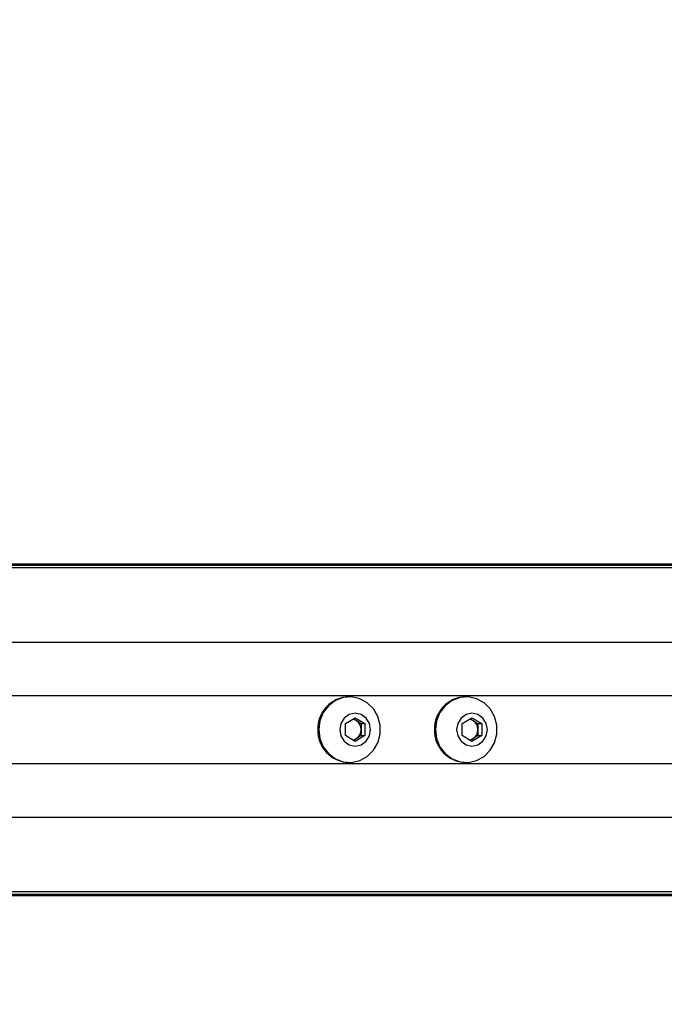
# Model space of a CAD drawing. Header units: millimetres. Extents: x 1684 to 18395, y 701 to 16538.
# Tile 42 of 61: x 3498 to 3684, y 12151 to 12436. Entities that reach past the tile are written whole.
import ezdxf

# ---------------------------------------------------------------- set-up
doc = ezdxf.new("R2010")
doc.units = ezdxf.units.MM
doc.header["$LTSCALE"] = 2
doc.layers.add('COMPONENT_GEOMETRY', color=7, linetype='Continuous')
doc.styles.add('SLDTEXTSTYLE0', font='TXT', dxfattribs={"width": 0.75})
doc.dimstyles.new('SLDDIMSTYLE1', dxfattribs={"dimtxt": 100, "dimasz": 6.604, "dimexe": 0, "dimexo": 0.0625, "dimgap": 25, "dimtad": 0, "dimtih": 1, "dimtoh": 1, "dimdec": 1, "dimrnd": 1e-09, "dimzin": 12, "dimdsep": 46, "dimtxsty": 'SLDTEXTSTYLE0', "dimsah": 1, "dimcen": 0.09, "dimadec": 0, "dimazin": 3, "dimtfac": 1, "dimtdec": 1, "dimtofl": 0, "dimtmove": 0, "dimatfit": 3, "dimfxl": 1, "dimfrac": 2, "dimtolj": 1, "dimtzin": 12, "dimarcsym": 0})

# ---------------------------------------------------------------- blocks, each defined once
blk = doc.blocks.new('_D_6')
at = {"layer": 'COMPONENT_GEOMETRY', "color": 7}
for p, q in [((6364.3, 16537.59), (6333.83, 16537.59)), ((6333.83, 16537.59), (6333.83, 16378.84)), ((6838.33, 16537.59), (6868.79, 16537.59)), ((6868.79, 16537.59), (6868.79, 16378.84)), ((3138.37, 13270.49), (3138.37, 16399.91)), ((10064.25, 12233.2), (10064.25, 16399.91)), ((3138.37, 16393.56), (6283.14, 16393.56)), ((10064.25, 16393.56), (6919.49, 16393.56)), ((6333.83, 16378.84), (6364.3, 16378.84)), ((6868.79, 16378.84), (6838.33, 16378.84))]:
    blk.add_line(p, q, dxfattribs=at)
for points in [[(3138.37, 16393.56), (3144.97, 16392.54), (3144.97, 16394.58)], [(10064.25, 16393.56), (10057.65, 16394.58), (10057.65, 16392.54)]]:
    blk.add_solid(points, dxfattribs=at)
at = {"layer": 'COMPONENT_GEOMETRY', "color": 7, "char_height": 100, "attachment_point": 1, "style": 'SLDTEXTSTYLE0'}
for s, insert in [('11\'4.34"', (6364.3, 16507.74)), ('3462.9', (6398.12, 16358.13))]:
    blk.add_mtext(s, dxfattribs=dict(at, insert=insert))
blk = doc.blocks.new('_D_7')
at = {"layer": 'COMPONENT_GEOMETRY', "color": 7}
for p, q in [((10064.25, 12169.89), (10064.25, 8142.47)), ((2230.37, 11325.32), (2230.37, 8142.47)), ((5873.35, 8292.84), (5842.88, 8292.84)), ((5842.88, 8292.84), (5842.88, 8134.09)), ((6421.27, 8292.84), (6451.74, 8292.84)), ((6451.74, 8292.84), (6451.74, 8134.09)), ((2230.37, 8148.82), (5792.19, 8148.82)), ((10064.25, 8148.82), (6502.43, 8148.82)), ((5842.88, 8134.09), (5873.35, 8134.09)), ((6451.74, 8134.09), (6421.27, 8134.09))]:
    blk.add_line(p, q, dxfattribs=at)
for points in [[(2230.37, 8148.82), (2236.97, 8147.8), (2236.97, 8149.83)], [(10064.25, 8148.82), (10057.65, 8149.83), (10057.65, 8147.8)]]:
    blk.add_solid(points, dxfattribs=at)
at = {"layer": 'COMPONENT_GEOMETRY', "color": 7, "char_height": 100, "attachment_point": 1, "style": 'SLDTEXTSTYLE0'}
for s, insert in [('12\'10.21"', (5873.35, 8263)), ('3916.9', (5944.12, 8113.38))]:
    blk.add_mtext(s, dxfattribs=dict(at, insert=insert))

msp = doc.modelspace()

# ---------------------------------------------------------------- linework, layer by layer
at = {"color": 7, "linetype": 'Continuous', "lineweight": 25}
for p, q in [((3358.23, 12278.23), (4592.57, 12278.23)), ((3362.09, 12277.84), (4614.52, 12277.84)), ((3593.38, 12239.73), (3593.12, 12239.73)), ((3627.17, 12239.73), (3626.91, 12239.73)), ((3592.2, 12231.96), (3595.02, 12233.69)), ((3595.02, 12233.69), (3597.83, 12231.96)), ((3625.99, 12231.96), (3628.8, 12233.69)), ((3628.8, 12233.69), (3631.62, 12231.96)), ((3592.2, 12228.5), (3592.2, 12231.96)), ((3594.48, 12233.36), (3595.35, 12232.83)), ((3595.35, 12232.83), (3596.75, 12231.96)), ((3596.75, 12231.96), (3597.83, 12231.96)), ((3596.75, 12231.96), (3596.75, 12230.23)), ((3597.83, 12231.96), (3597.83, 12228.5)), ((3625.99, 12228.5), (3625.99, 12231.96)), ((3628.27, 12233.36), (3629.13, 12232.83)), ((3629.13, 12232.83), (3630.54, 12231.96)), ((3630.54, 12231.96), (3631.62, 12231.96)), ((3630.54, 12231.96), (3630.54, 12230.23)), ((3631.62, 12231.96), (3631.62, 12228.5)), ((3595.02, 12226.77), (3592.2, 12228.5)), ((3597.83, 12228.5), (3595.02, 12226.77)), ((3596.75, 12228.5), (3595.35, 12227.63)), ((3596.75, 12230.23), (3596.75, 12228.5)), ((3596.75, 12228.5), (3597.83, 12228.5)), ((3628.8, 12226.77), (3625.99, 12228.5)), ((3631.62, 12228.5), (3628.8, 12226.77)), ((3630.54, 12228.5), (3629.13, 12227.63)), ((3630.54, 12230.23), (3630.54, 12228.5)), ((3630.54, 12228.5), (3631.62, 12228.5)), ((3595.35, 12227.63), (3594.48, 12227.1)), ((3629.13, 12227.63), (3628.27, 12227.1)), ((3593.12, 12220.73), (3593.38, 12220.73)), ((3626.91, 12220.73), (3627.17, 12220.73)), ((3358.23, 12182.23), (3752.12, 12182.23)), ((3362.09, 12182.62), (4614.52, 12182.62))]:
    msp.add_line(p, q, dxfattribs=at)
at = {"color": 8, "linetype": 'Continuous', "lineweight": 25}
for p, q in [((3365.61, 12277.13), (4888.97, 12277.13)), ((3366.32, 12255.53), (4888.21, 12255.53)), ((3438.92, 12240.08), (4473.48, 12240.08)), ((3438.92, 12220.38), (4473.48, 12220.38)), ((3366.32, 12204.93), (4888.21, 12204.93)), ((3365.61, 12183.33), (4888.97, 12183.33))]:
    msp.add_line(p, q, dxfattribs=at)
at = {"color": 7, "linetype": 'Continuous', "lineweight": 25, "flags": 128}
for points in [[(3584.46, 12230.23), (3584.79, 12227.67), (3585.76, 12225.29), (3587.29, 12223.29), (3589.28, 12221.8), (3591.57, 12220.93), (3593.99, 12220.75), (3596.37, 12221.28), (3598.52, 12222.47), (3600.3, 12224.24), (3601.56, 12226.45), (3602.21, 12228.94), (3602.21, 12231.52), (3601.56, 12234.02), (3600.3, 12236.23), (3598.52, 12237.99), (3596.37, 12239.18), (3593.99, 12239.71), (3591.57, 12239.53), (3589.28, 12238.67), (3587.29, 12237.17), (3585.76, 12235.17), (3584.79, 12232.79), (3584.46, 12230.23)], [(3618.25, 12230.23), (3618.58, 12227.67), (3619.55, 12225.29), (3621.08, 12223.29), (3623.07, 12221.8), (3625.35, 12220.93), (3627.78, 12220.75), (3630.15, 12221.28), (3632.31, 12222.47), (3634.08, 12224.24), (3635.35, 12226.45), (3636, 12228.94), (3636, 12231.52), (3635.35, 12234.02), (3634.08, 12236.23), (3632.31, 12237.99), (3630.15, 12239.18), (3627.78, 12239.71), (3625.35, 12239.53), (3623.07, 12238.67), (3621.08, 12237.17), (3619.55, 12235.17), (3618.58, 12232.79), (3618.25, 12230.23)], [(3590.56, 12230.23), (3590.9, 12228.41), (3591.86, 12226.87), (3593.31, 12225.84), (3595.02, 12225.48), (3596.72, 12225.84), (3598.17, 12226.87), (3599.13, 12228.41), (3599.47, 12230.23), (3599.13, 12232.05), (3598.17, 12233.59), (3596.72, 12234.62), (3595.02, 12234.98), (3593.31, 12234.62), (3591.86, 12233.59), (3590.9, 12232.05), (3590.56, 12230.23)], [(3624.35, 12230.23), (3624.68, 12228.41), (3625.65, 12226.87), (3627.1, 12225.84), (3628.8, 12225.48), (3630.51, 12225.84), (3631.96, 12226.87), (3632.92, 12228.41), (3633.26, 12230.23), (3632.92, 12232.05), (3631.96, 12233.59), (3630.51, 12234.62), (3628.8, 12234.98), (3627.1, 12234.62), (3625.65, 12233.59), (3624.68, 12232.05), (3624.35, 12230.23)]]:
    msp.add_lwpolyline(points, dxfattribs=at)
at = {"color": 7, "linetype": 'Continuous', "lineweight": 25}
for centre, radius, start, end in [((3593.41, 12230.53), 9.21, 91.794, 181.8372), ((3627.19, 12230.53), 9.21, 91.794, 181.8372), ((3593.93, 12230.54), 2.69, 58.2658, 83.5183), ((3593.72, 12230.26), 3.04, 359.3644, 57.5397), ((3627.72, 12230.54), 2.69, 58.2658, 83.5183), ((3627.5, 12230.26), 3.04, 359.3644, 57.5397), ((3593.41, 12229.94), 9.21, 178.1628, 268.206), ((3593.72, 12230.2), 3.04, 302.4603, 0.6356), ((3627.19, 12229.94), 9.21, 178.1628, 268.206), ((3627.5, 12230.2), 3.04, 302.4603, 0.6356), ((3593.93, 12229.92), 2.69, 276.4817, 301.7342), ((3627.72, 12229.92), 2.69, 276.4817, 301.7342)]:
    msp.add_arc(centre, radius, start, end, dxfattribs=at)

# ---------------------------------------------------------------- dimensions: what is measured, and where the dimension line sits
at = {"layer": 'COMPONENT_GEOMETRY', "color": 7}
for base, p1, p2, picture, middle in [((3138.37, 16393.56), (10064.25, 12230.66), (3138.37, 13267.95), '_D_6', (6601.31, 16393.56)), ((10064.25, 8148.82), (2230.37, 11327.86), (10064.25, 12172.43), '_D_7', (6147.31, 8148.82))]:
    dim = msp.add_linear_dim(base=base, p1=p1, p2=p2, dimstyle='SLDDIMSTYLE1', dxfattribs=at)
    dim.commit()
    dim.dimension.update_dxf_attribs({"geometry": picture, "text_midpoint": middle, "dimtype": 160})

doc.saveas('drawing.dxf')
